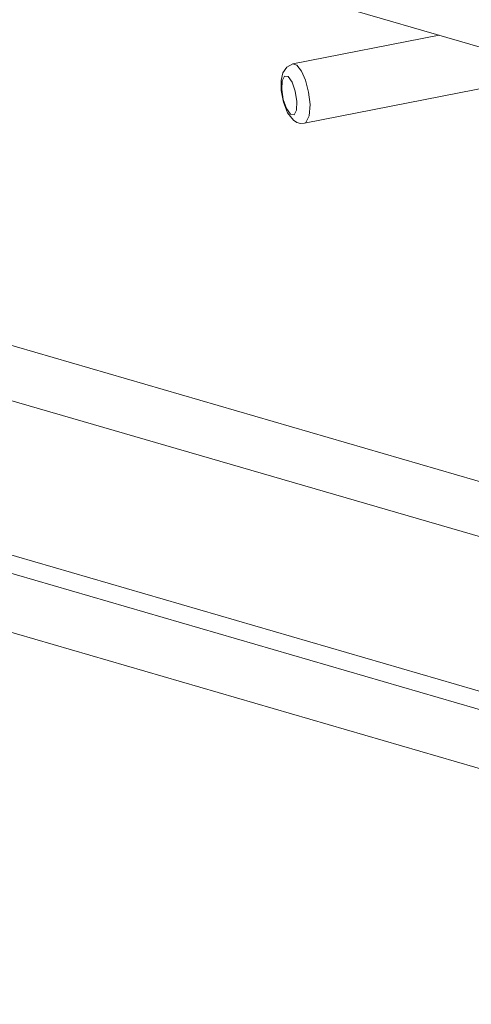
# Model space of a CAD drawing. Header units: millimetres. Extents: x 3925 to 5043, y -86 to 778.
# Tile 131 of 159: x 4802 to 4813, y 411 to 435. Entities that reach past the tile are written whole.
import ezdxf

# ---------------------------------------------------------------- set-up
doc = ezdxf.new("R2010")
doc.units = ezdxf.units.MM
doc.header["$LTSCALE"] = 46.255
doc.layers.add('140-155102-0DXF_CONTINUOUS_LINE', color=7, linetype='CONTINUOUS')

msp = doc.modelspace()

# ---------------------------------------------------------------- linework, layer by layer
at = {"layer": '140-155102-0DXF_CONTINUOUS_LINE', "color": 7, "linetype": 'Continuous', "lineweight": 0}
for p, q in [((4839.0511, 427.0691), (4756.8261, 450.985)), ((4808.5089, 434.1833), (4812.1401, 434.8964)), ((4808.6109, 434.1489), (4808.5089, 434.1833)), ((4808.6109, 434.1489), (4808.7243, 434.0054)), ((4778.5974, 433.8627), (4850.4261, 412.9706)), ((4808.798, 432.7114), (4814.5737, 433.8456)), ((4808.2732, 433.2987), (4808.2336, 433.5519)), ((4808.2755, 433.2313), (4808.2202, 433.5203)), ((4808.3517, 433.0744), (4808.2732, 433.2987)), ((4808.5716, 433.5052), (4808.6112, 433.252)), ((4808.3811, 432.9655), (4808.2755, 433.2313)), ((4808.4508, 432.9343), (4808.3517, 433.0744)), ((4808.5252, 432.7847), (4808.3811, 432.9655)), ((4808.5425, 432.9218), (4808.4508, 432.9343)), ((4758.387, 432.6184), (4844.7978, 407.485)), ((4850.4898, 411.5855), (4778.6611, 432.4777)), ((4795.4037, 423.7706), (4825.6474, 414.9739)), ((4825.6687, 414.5123), (4795.425, 423.3089))]:
    msp.add_line(p, q, dxfattribs=at)
for points in [[(4808.2202, 433.5203), (4808.217, 433.7705), (4808.2604, 433.9621), (4808.3577, 434.1064), (4808.5089, 434.1833)], [(4808.2336, 433.5519), (4808.2442, 433.7652), (4808.3023, 433.8821), (4808.3941, 433.8697)], [(4808.3941, 433.8697), (4808.4931, 433.7295), (4808.5716, 433.5052)], [(4808.7243, 434.0054), (4808.8233, 433.7838), (4808.903, 433.4853)], [(4808.903, 433.4853), (4808.939, 433.1755), (4808.9185, 432.892), (4808.8348, 432.7279), (4808.798, 432.7114)], [(4808.6112, 433.252), (4808.6006, 433.0387), (4808.5425, 432.9218)], [(4808.798, 432.7114), (4808.704, 432.7076), (4808.6103, 432.7328), (4808.5252, 432.7847)]]:
    msp.add_lwpolyline(points, dxfattribs=at)

doc.saveas('drawing.dxf')
